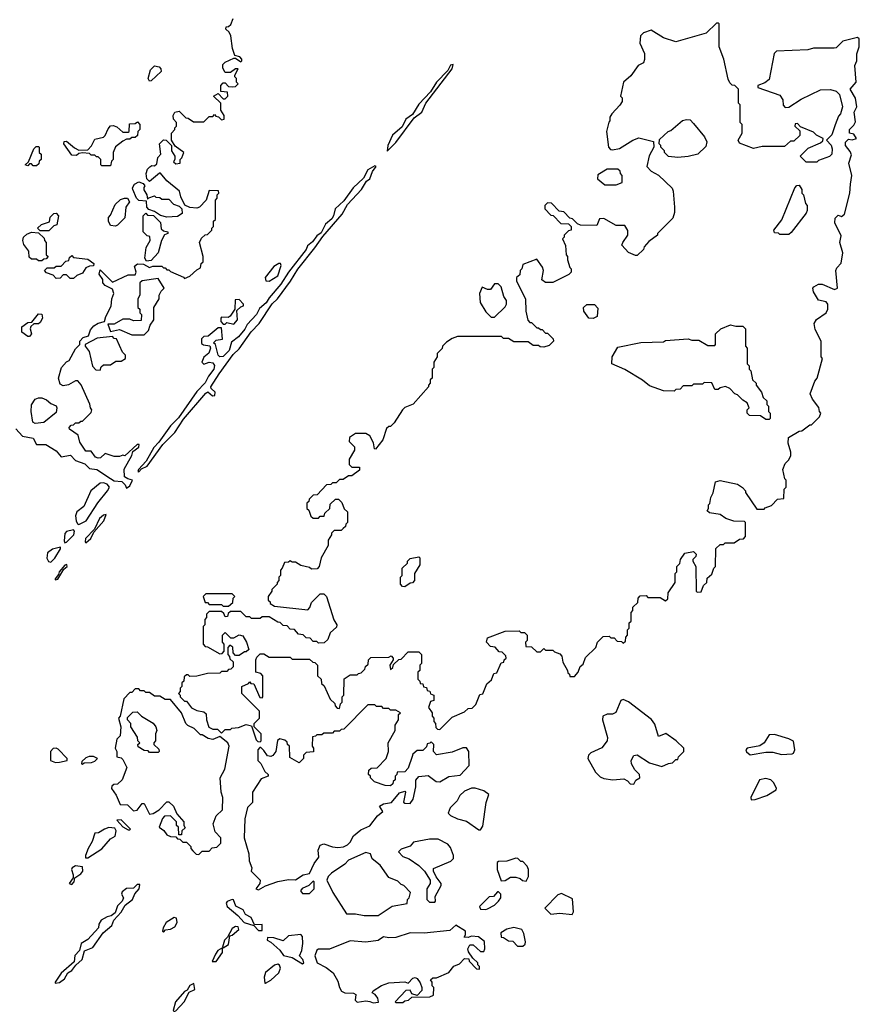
# Model space of a CAD drawing. Extents: x 2701205 to 2963787, y 496209 to 720276.
# Tile 84 of 154: x 2795059 to 2799826, y 658610 to 664199. Entities that reach past the tile are written whole.
import ezdxf

# ---------------------------------------------------------------- set-up
doc = ezdxf.new("R2010")
doc.units = 0

msp = doc.modelspace()

# ---------------------------------------------------------------- linework, layer by layer
at = {"layer": '0CON05XD'}
for points in [[(2796165, 663660), (2796171.7, 663651.7), (2796188.3, 663648.3), (2796205, 663630), (2796220, 663635), (2796220, 663655), (2796200, 663685), (2796200, 663725), (2796160, 663765), (2796185, 663780), (2796215, 663750), (2796225, 663750), (2796240, 663765), (2796238.3, 663788.3), (2796201.7, 663791.7), (2796200, 663825), (2796215, 663840), (2796225, 663840), (2796245, 663820), (2796265, 663817.5), (2796285, 663820), (2796300, 663835), (2796290, 663845), (2796290, 663865), (2796280, 663875), (2796280, 663885), (2796300, 663920), (2796285, 663920), (2796255, 663900), (2796225, 663900), (2796213, 663923), (2796212.5, 663945), (2796225, 663957.5), (2796275, 663980), (2796285, 663980), (2796315, 663960), (2796320, 663965), (2796320, 663975), (2796308.3, 663988.3), (2796280, 663995), (2796266.7, 664035), (2796257, 664107), (2796248.3, 664128.3), (2796230, 664145), (2796231.7, 664158.3), (2796245, 664160), (2796258.3, 664171.7), (2796270, 664205)], [(2796425, 660100), (2796430, 660105), (2796430, 660145), (2796390, 660185), (2796390, 660205), (2796420, 660235), (2796420, 660275), (2796320, 660375), (2796320, 660415), (2796358.3, 660431.7), (2796365, 660440), (2796371.7, 660431.7), (2796388.3, 660428.3), (2796421.7, 660351.7), (2796435, 660350), (2796440, 660355), (2796440, 660475), (2796428.3, 660488.3), (2796400, 660495), (2796400, 660565), (2796405, 660580), (2796425, 660600), (2796445, 660600), (2796475, 660580), (2796595, 660580), (2796605, 660570), (2796705, 660570), (2796723, 660553), (2796735, 660550), (2796750, 660535), (2796750, 660475), (2796770, 660455), (2796771.7, 660431.7), (2796788.3, 660418.3), (2796821.7, 660341.7), (2796848.3, 660318.3), (2796850, 660305), (2796861.7, 660291.7), (2796875, 660290), (2796880, 660315), (2796890, 660325), (2796890, 660355), (2796900, 660365), (2796901.7, 660458.3), (2796935, 660480), (2796975, 660480), (2796981.7, 660488.3), (2796998.3, 660491.7), (2797018.3, 660511.7), (2797021.7, 660528.3), (2797038.3, 660541.7), (2797040, 660565), (2797051.7, 660578.3), (2797155, 660580), (2797168.3, 660588.3), (2797180, 660575), (2797180, 660565), (2797160, 660535), (2797165, 660510), (2797178.3, 660521.7), (2797181.7, 660538.3), (2797211.7, 660568.3), (2797225, 660570), (2797265, 660610), (2797325, 660610), (2797340, 660595), (2797340, 660545), (2797330, 660535), (2797330, 660505), (2797320, 660495), (2797320, 660455), (2797330, 660445), (2797331.7, 660431.7), (2797348.3, 660428.3), (2797351.7, 660411.7), (2797368.3, 660408.3), (2797371.7, 660391.7), (2797388.3, 660388.3), (2797391.7, 660371.7), (2797410, 660365), (2797410, 660335), (2797391.7, 660328.3), (2797380, 660295), (2797400, 660265), (2797400, 660245), (2797410, 660235), (2797410, 660215), (2797420, 660205), (2797421.7, 660181.7), (2797431.7, 660171.7), (2797445, 660170), (2797515, 660240), (2797585, 660270), (2797605, 660290), (2797628.3, 660291.7), (2797648.3, 660311.7), (2797671.7, 660368.3), (2797688.3, 660371.7), (2797711.7, 660428.3), (2797738.3, 660451.7), (2797751.7, 660488.3), (2797768.3, 660491.7), (2797791.7, 660548.3), (2797808.3, 660551.7), (2797810, 660565), (2797820, 660575), (2797818.3, 660588.3), (2797798.3, 660608.3), (2797781.7, 660611.7), (2797758.3, 660638.3), (2797731.7, 660641.7), (2797710, 660665), (2797715, 660690), (2797815, 660727.5), (2797895, 660730), (2797905, 660720), (2797925, 660720), (2797940, 660705), (2797940, 660675), (2797930, 660665), (2797931.7, 660641.7), (2797965, 660640), (2797995, 660610), (2798015, 660610), (2798035, 660630), (2798045, 660620), (2798085, 660620), (2798095, 660610), (2798125, 660600), (2798137, 660587), (2798143, 660553), (2798170, 660505), (2798171.7, 660491.7), (2798180, 660485), (2798181.7, 660471.7), (2798208.3, 660471.7), (2798230, 660495), (2798241.7, 660528.3), (2798258.3, 660541.7), (2798271.7, 660578.3), (2798330, 660635), (2798340, 660665), (2798371.7, 660698.3), (2798405, 660700), (2798415, 660690), (2798435, 660690), (2798451.7, 660671.7), (2798475, 660670), (2798485, 660660), (2798498.3, 660671.7), (2798500, 660695), (2798510, 660705), (2798510, 660735), (2798520, 660745), (2798520, 660775), (2798530, 660785), (2798530, 660835), (2798540, 660845), (2798540, 660865), (2798568.3, 660891.7), (2798570, 660915), (2798581.7, 660928.3), (2798615, 660930), (2798625, 660920), (2798695, 660920), (2798725, 660900), (2798738.3, 660911.7), (2798740, 660945), (2798780, 661005), (2798780, 661055), (2798790, 661065), (2798790, 661095), (2798807, 661113), (2798810, 661135), (2798835, 661170), (2798885, 661180), (2798900, 661165), (2798898.3, 661151.7), (2798880, 661135), (2798880, 661125), (2798897.5, 661095), (2798900, 660955), (2798905, 660950), (2798928.3, 660951.7), (2798941.7, 660988.3), (2798960, 661005), (2798961.7, 661028.3), (2798988.3, 661051.7), (2799000, 661085), (2799010, 661095), (2799011.7, 661198.3), (2799035, 661220), (2799055, 661220), (2799065, 661230), (2799115, 661230), (2799145, 661250), (2799168.3, 661251.7), (2799180, 661265), (2799180, 661345), (2799175, 661350), (2799113, 661353), (2799068.3, 661368.3), (2799035, 661390), (2798975, 661400), (2798961.7, 661411.7), (2798970, 661425), (2798970, 661445), (2798977, 661453), (2798983, 661487), (2798997, 661513), (2799010, 661575), (2799035, 661582.5), (2799135, 661562.5), (2799163, 661543), (2799180, 661525), (2799180, 661515), (2799245, 661420), (2799285, 661420), (2799291.7, 661428.3), (2799328.3, 661441.7), (2799361.7, 661478.3), (2799398.3, 661481.7), (2799400, 661535), (2799410, 661545), (2799410, 661585), (2799403, 661593), (2799392.5, 661645), (2799405, 661680), (2799425, 661700), (2799437.5, 661725), (2799437.5, 661745), (2799422.5, 661795), (2799423, 661827), (2799485, 661862.5), (2799500, 661865), (2799545, 661900), (2799555, 661900), (2799600, 661945), (2799607.5, 661965), (2799600, 661975), (2799597, 661997), (2799560, 662045), (2799547.5, 662075), (2799573, 662147), (2799587.5, 662165), (2799617.5, 662275), (2799610, 662285), (2799610, 662375), (2799575, 662440), (2799570, 662475), (2799583.6, 662496.4), (2799637.5, 662535), (2799647.5, 662555), (2799646.7, 662585), (2799637, 662597), (2799595, 662607.5), (2799566.7, 662655), (2799562.5, 662675), (2799567, 662683), (2799595, 662697.5), (2799615, 662697.5), (2799685, 662667.5), (2799702.5, 662675), (2799693.3, 662775), (2799699.3, 662790.7), (2799723.9, 662816.1), (2799732.9, 662875), (2799716.2, 662935), (2799723, 662973), (2799687.5, 663045), (2799688.3, 663071.7), (2799705, 663090), (2799725, 663082.5), (2799742.5, 663095), (2799772.2, 663215), (2799776.7, 663265), (2799783.8, 663315), (2799766.2, 663385), (2799781.7, 663431.7), (2799775, 663450), (2799747.5, 663485), (2799747, 663503), (2799765, 663520), (2799785, 663517.5), (2799810, 663525), (2799795, 663550), (2799770, 663555), (2799770, 663575), (2799795, 663600), (2799805, 663620), (2799796.1, 663673.9), (2799811.4, 663705), (2799803.9, 663753.9), (2799773.8, 663805), (2799808.6, 663845), (2799801.2, 663938.8), (2799812.5, 663965), (2799812.5, 664005), (2799826, 664045), (2799825, 664090), (2799815, 664097.5), (2799733, 664077), (2799695, 664040), (2799683, 664037), (2799565, 664037.5), (2799533, 664027), (2799355, 664020), (2799343, 664007), (2799315, 663860), (2799288.8, 663841.2), (2799250, 663825), (2799250, 663815), (2799375, 663770), (2799392.5, 663745), (2799393.6, 663713.6), (2799405, 663700), (2799425, 663702.5), (2799495, 663747.5), (2799605, 663800), (2799662.3, 663802.3), (2799694.2, 663794.2), (2799713.3, 663775), (2799730, 663705), (2799720, 663665), (2799708.3, 663651.7), (2799688.3, 663601.7), (2799670, 663545), (2799640, 663515), (2799667, 663487), (2799672.5, 663465), (2799670, 663435), (2799657, 663423), (2799595, 663400), (2799585, 663390), (2799525, 663390), (2799490, 663425), (2799535, 663470), (2799605, 663500), (2799618.3, 663511.7), (2799620, 663525), (2799583, 663543), (2799565, 663560), (2799491.7, 663591.7), (2799475, 663610), (2799461.7, 663608.3), (2799460, 663595), (2799488.3, 663568.3), (2799488.3, 663541.7), (2799455, 663510), (2799435, 663510), (2799401.7, 663478.3), (2799275, 663480), (2799225, 663467.5), (2799145, 663497.5), (2799137.5, 663515), (2799160, 663555), (2799160, 663605), (2799150, 663615), (2799150, 663715), (2799140, 663725), (2799140, 663805), (2799120, 663825), (2799105, 663827.5), (2799090.7, 663840.7), (2799080.7, 663860.7), (2799057.5, 663975), (2799030, 664045), (2799030, 664175), (2799025, 664180), (2799015, 664180), (2798957, 664123), (2798785, 664072.5), (2798715, 664096.7), (2798645, 664140), (2798600, 664125), (2798583, 664107), (2798580, 664065), (2798607, 664007), (2798607, 663973), (2798600, 663955), (2798570.7, 663939.3), (2798529.3, 663880.7), (2798487.5, 663845), (2798470, 663765), (2798480, 663755), (2798480, 663735), (2798467, 663713), (2798420, 663665), (2798410, 663645), (2798410, 663625), (2798403, 663617), (2798390, 663565), (2798402.5, 663475), (2798413, 663463), (2798425, 663460), (2798465, 663467.5), (2798540, 663515), (2798575, 663527.5), (2798658.3, 663508.3), (2798660, 663475), (2798633, 663427), (2798620, 663365), (2798645, 663340), (2798686.4, 663316.4), (2798763.6, 663243.6), (2798770, 663225), (2798776.7, 663135), (2798776.7, 663105), (2798767, 663073), (2798680, 662985), (2798680, 662975), (2798630.7, 662939.3), (2798605, 662910), (2798600, 662895), (2798565, 662860), (2798555, 662860), (2798515, 662877.5), (2798478.3, 662918.3), (2798482.5, 662935), (2798512.5, 662975), (2798511.7, 663001.7), (2798495, 663030), (2798445, 663030), (2798375, 663070), (2798351.7, 663068.3), (2798335, 663030), (2798243, 663033), (2798225, 663040), (2798198.3, 663068.3), (2798181.7, 663071.7), (2798148.3, 663108.3), (2798121.7, 663111.7), (2798078.3, 663158.3), (2798055, 663160), (2798040, 663145), (2798040, 663125), (2798075, 663090), (2798088.3, 663088.3), (2798131.7, 663041.7), (2798175, 663040), (2798190, 663025), (2798190, 663005), (2798175, 663000), (2798150, 662975), (2798150, 662965), (2798140, 662955), (2798157, 662917), (2798162.5, 662865), (2798170, 662855), (2798170, 662835), (2798183, 662793), (2798190, 662785), (2798190, 662765), (2798177, 662753), (2798085, 662707.5), (2798045, 662707.5), (2798023, 662723), (2798033.3, 662775), (2798026.7, 662795), (2797995, 662840), (2797915, 662810), (2797910, 662785)], [(2797145, 663452.5), (2797195, 663502.5), (2797298.5, 663641.5), (2797341.2, 663675), (2797364.2, 663725.8), (2797515, 663920), (2797520, 663945), (2797505, 663940), (2797489.2, 663910.8), (2797425, 663843.8), (2797390.5, 663789.5), (2797325, 663718.8), (2797289.5, 663660.5), (2797251.2, 663635), (2797230, 663590), (2797175, 663543.3), (2797148.8, 663485), (2797145, 663452.5)], [(2795795, 663850), (2795787.5, 663865), (2795801.2, 663915), (2795825, 663936.7), (2795850.7, 663930.7), (2795860.7, 663920.7), (2795862.5, 663905), (2795805, 663852.5), (2795795, 663850)], [(2795036.2, 661876.2), (2795075.6, 661835.6), (2795135, 661822.9), (2795155, 661788), (2795207.5, 661787.5), (2795265, 661751.1), (2795295, 661718.6), (2795347.2, 661727.2), (2795375, 661697.5), (2795427.8, 661677.8), (2795455, 661651.9), (2795496.7, 661646.7), (2795575, 661593.8), (2795595, 661581.9), (2795638.6, 661578.6), (2795658.3, 661558.3), (2795665, 661540), (2795685, 661553.3), (2795700, 661585), (2795672.3, 661592.3), (2795653.3, 661605), (2795652.5, 661647.5), (2795696.2, 661725), (2795701.7, 661748.3), (2795735, 661772.5), (2795737, 661787), (2795725, 661787.5), (2795655, 661722.5), (2795645, 661727.5), (2795625, 661720), (2795595, 661720), (2795545, 661737.5), (2795518.3, 661711.7), (2795505, 661710), (2795490, 661715), (2795465, 661750), (2795435, 661750), (2795400.5, 661800.5), (2795391.2, 661841.2), (2795342.5, 661875), (2795340, 661885), (2795351.7, 661898.3), (2795365, 661900), (2795375, 661910), (2795395, 661910), (2795405, 661920), (2795415, 661920), (2795465, 661970), (2795467.5, 661985), (2795460, 661995), (2795457, 662017), (2795407, 662127), (2795388.3, 662148.3), (2795375, 662150), (2795335, 662126.7), (2795305, 662120), (2795289.3, 662129.3), (2795280, 662165), (2795296.7, 662225), (2795325, 662257.5), (2795340, 662265), (2795375, 662330), (2795400, 662355), (2795400, 662375), (2795420, 662395), (2795450, 662405), (2795461.7, 662438.3), (2795479.5, 662460.5), (2795505, 662476.7), (2795540, 662485), (2795547.5, 662515), (2795578, 662572), (2795581.2, 662615), (2795592.5, 662645), (2795585, 662670), (2795545, 662690), (2795530, 662705), (2795530, 662725), (2795510, 662755), (2795515, 662780), (2795585, 662710), (2795675, 662750), (2795715, 662750), (2795720, 662765), (2795710.7, 662799.3), (2795727, 662813), (2795761.7, 662811.7), (2795795, 662792.5), (2795815, 662800), (2795865, 662800), (2795875, 662790), (2795885, 662790), (2795895, 662780), (2795905, 662780), (2795915, 662770), (2795988.3, 662738.3), (2795995, 662730), (2796025, 662742.5), (2796065, 662780), (2796085, 662790), (2796090, 662815), (2796100, 662825), (2796100, 662855), (2796080, 662935), (2796091.7, 662958.3), (2796111.7, 662978.3), (2796125, 662980), (2796150, 663005), (2796150, 663015), (2796160, 663025), (2796160, 663055), (2796170, 663065), (2796170, 663175), (2796180, 663185), (2796180, 663205), (2796190, 663215), (2796188.3, 663228.3), (2796135, 663230), (2796117.5, 663175), (2796080, 663135), (2796065, 663130), (2796025, 663132.5), (2795996.7, 663146.7), (2795973, 663193), (2795966.4, 663226.4), (2795893.6, 663283.6), (2795858.3, 663328.3), (2795851.7, 663328.3), (2795795, 663280), (2795780, 663295), (2795777.5, 663325), (2795785, 663350), (2795797, 663363), (2795808.3, 663371.7), (2795825, 663370), (2795838.3, 663381.7), (2795843, 663417), (2795860, 663435), (2795853.3, 663495), (2795875, 663517.5), (2795890, 663515), (2795920, 663485), (2795920, 663455), (2795940, 663425), (2795940, 663405), (2795931.7, 663391.7), (2795945, 663380), (2795970, 663385), (2795970, 663405), (2795980, 663415), (2795990, 663445), (2795941.7, 663481.7), (2795920, 663515), (2795920, 663555), (2795940, 663575), (2795940, 663585), (2795950, 663595), (2795950, 663615), (2795932.5, 663635), (2795930, 663655), (2795940, 663675), (2795965, 663680), (2796001.7, 663641.7), (2796015, 663640), (2796045, 663620), (2796105, 663620), (2796135, 663650), (2796155, 663650), (2796165, 663660)], [(2795575, 663370), (2795525, 663370), (2795520, 663375), (2795520, 663405), (2795505, 663420), (2795495, 663420), (2795485, 663430), (2795465, 663430), (2795455, 663440), (2795415, 663442.5), (2795395, 663440), (2795381.7, 663428.3), (2795355, 663430), (2795310, 663495), (2795311.7, 663508.3), (2795325, 663510), (2795370.7, 663470.7), (2795395, 663457.5), (2795445, 663460), (2795467, 663483), (2795485, 663520), (2795535, 663532.5), (2795545, 663542.5), (2795560.3, 663579.7), (2795575, 663596.7), (2795589.3, 663599.3), (2795610.7, 663590.7), (2795645, 663560), (2795675, 663560), (2795680, 663565), (2795681.7, 663608.3), (2795715, 663610), (2795728.3, 663618.3), (2795740, 663605), (2795740, 663575), (2795730, 663565), (2795728.3, 663541.7), (2795715, 663530), (2795695, 663530), (2795685, 663520), (2795665, 663520), (2795645, 663510), (2795603.6, 663476.4), (2795590, 663445), (2795590, 663405), (2795580, 663395), (2795575, 663370)], [(2798795, 663417.5), (2798743, 663423), (2798720, 663445), (2798720, 663455), (2798700, 663475), (2798700, 663485), (2798690, 663495), (2798691.7, 663518.3), (2798740, 663565), (2798755, 663570), (2798823, 663627), (2798845, 663632.5), (2798865, 663630), (2798885, 663610), (2798947.5, 663535), (2798960, 663505), (2798955, 663480), (2798910, 663435), (2798855, 663422.5), (2798795, 663417.5)], [(2795155, 663370), (2795135, 663370), (2795125, 663380), (2795115, 663380), (2795105, 663370), (2795090, 663375), (2795108.3, 663391.7), (2795140, 663465), (2795151.7, 663478.3), (2795165, 663480), (2795170, 663475), (2795170, 663445), (2795180, 663435), (2795180, 663405), (2795170, 663395), (2795168.3, 663381.7), (2795155, 663370)], [(2795735, 661632.5), (2795750, 661650), (2795782.5, 661665), (2795871.5, 661788.5), (2795940, 661855), (2795988.3, 661931.7), (2796115, 662080), (2796126.7, 662086.7), (2796153.1, 662063.1), (2796166, 662065), (2796169.2, 662085), (2796146.2, 662105), (2796144, 662115), (2796190.5, 662189.5), (2796271.3, 662298.7), (2796305, 662331.4), (2796373.4, 662426.6), (2796418.1, 662475), (2796493.1, 662586.9), (2796522.5, 662615), (2796597.1, 662715), (2796637.2, 662782.8), (2796735.4, 662904.6), (2796780.8, 662969.2), (2796889.2, 663095), (2796920.8, 663149.2), (2796999.4, 663235), (2797028.5, 663281.5), (2797046.2, 663295), (2797062.7, 663337.3), (2797082.5, 663365), (2797075, 663370), (2797035, 663346), (2797010.7, 663299.3), (2796952.5, 663245), (2796898.8, 663171.2), (2796849.2, 663125), (2796840.6, 663085), (2796830.9, 663069.1), (2796795, 663038.1), (2796770, 662990), (2796745, 662971.4), (2796721.7, 662938.3), (2796693.8, 662916.2), (2796685.6, 662894.4), (2796584.4, 662765), (2796541.4, 662698.6), (2796475, 662620.8), (2796457.8, 662592.2), (2796420.9, 662559.1), (2796402.7, 662525), (2796350.9, 662469.1), (2796337.9, 662442.1), (2796301.5, 662398.5), (2796260.5, 662369.5), (2796248.8, 662321.2), (2796215, 662287.1), (2796195.8, 662285.8), (2796185.7, 662295.7), (2796170, 662355), (2796160, 662365), (2796175, 662380), (2796210, 662385), (2796205, 662450), (2796185, 662450), (2796128.3, 662401.7), (2796105, 662400), (2796091.7, 662388.3), (2796091.7, 662361.7), (2796103, 662353), (2796138.3, 662348.3), (2796142.5, 662335), (2796133.6, 662306.4), (2796105, 662282.5), (2796093.3, 662255), (2796105, 662244.2), (2796134.1, 662255.9), (2796155, 662252), (2796165.7, 662235.7), (2796161.4, 662215), (2796130, 662175), (2796111.5, 662138.5), (2796065, 662089.2), (2795960.7, 661939.3), (2795915, 661893.8), (2795849.3, 661800.7), (2795819.7, 661770.3), (2795776.1, 661693.9), (2795732.5, 661645), (2795730, 661635), (2795735, 661632.5)], [(2798381.7, 663261.7), (2798445, 663262.5), (2798480, 663275), (2798480, 663315), (2798470, 663325), (2798468.3, 663338.3), (2798455, 663350), (2798395, 663350), (2798341.7, 663318.3), (2798340, 663295), (2798381.7, 663261.7)], [(2795895, 663077.5), (2795858.3, 663088.3), (2795825, 663110), (2795791.7, 663121.7), (2795780, 663135), (2795778.3, 663168.3), (2795735, 663172.5), (2795722.5, 663185), (2795701.2, 663235), (2795700, 663245), (2795710, 663265), (2795735, 663278.8), (2795760, 663270), (2795770, 663255), (2795763, 663247), (2795763, 663233), (2795780, 663205), (2795785, 663180), (2795791.7, 663188.3), (2795825, 663200), (2795831.7, 663191.7), (2795855, 663190), (2795865, 663180), (2795905, 663180), (2795931.7, 663151.7), (2795965, 663140), (2795980, 663125), (2795981.7, 663098.3), (2795955, 663082.5), (2795895, 663077.5)], [(2799425, 662980), (2799375, 662980), (2799367, 662987), (2799345, 662990), (2799340, 663005), (2799386.7, 663063.3), (2799460, 663245), (2799471.7, 663258.3), (2799485, 663260), (2799500, 663235), (2799500, 663215), (2799510, 663205), (2799520, 663155), (2799530, 663145), (2799530, 663115), (2799525, 663100), (2799439.3, 662990.7), (2799425, 662980)], [(2795603, 663027), (2795575, 663030), (2795562.5, 663055), (2795563, 663077), (2795575, 663090), (2795600.5, 663149.5), (2795631.7, 663178.3), (2795653.6, 663186.4), (2795670, 663185), (2795682.5, 663165), (2795661.2, 663135), (2795656.4, 663073.6), (2795615, 663032.5), (2795603, 663027)], [(2795225, 663000), (2795175, 663000), (2795160, 663015), (2795183, 663037), (2795228.3, 663051.7), (2795231.7, 663078.3), (2795251.7, 663098.3), (2795265, 663100), (2795280, 663085), (2795270, 663035), (2795251.7, 663028.3), (2795225, 663000)], [(2795778.3, 662828.3), (2795770, 662845), (2795776.2, 662905), (2795800, 662945), (2795798.3, 662968.3), (2795781.7, 662971.7), (2795760, 662995), (2795760, 663085), (2795775, 663100), (2795785, 663090), (2795818.3, 663088.3), (2795858.3, 663048.3), (2795861.7, 663011.7), (2795875, 663000), (2795900, 662995), (2795900, 662985), (2795881.7, 662978.3), (2795863.8, 662946.2), (2795844.2, 662875.8), (2795805, 662832.5), (2795778.3, 662828.3)], [(2795185, 662830), (2795165, 662830), (2795155, 662840), (2795125, 662840), (2795111.7, 662851.7), (2795110, 662885), (2795083, 662923), (2795077.5, 662945), (2795080, 662965), (2795099.3, 662980.7), (2795125, 662992.5), (2795165, 662990), (2795198.3, 662958.3), (2795200, 662945), (2795210, 662935), (2795210, 662865), (2795220, 662855), (2795208.3, 662841.7), (2795195, 662840), (2795185, 662830)], [(2795365, 662730), (2795345, 662730), (2795325, 662750), (2795305, 662750), (2795288.3, 662731.7), (2795265, 662730), (2795248.3, 662748.3), (2795211.7, 662761.7), (2795200, 662775), (2795215, 662790), (2795255, 662790), (2795265, 662800), (2795295, 662800), (2795321.7, 662828.3), (2795338.3, 662831.7), (2795341.7, 662848.3), (2795355, 662860), (2795365, 662850), (2795445, 662840), (2795480, 662815), (2795478.3, 662801.7), (2795455, 662800), (2795435, 662790), (2795415, 662760), (2795383, 662747), (2795365, 662730)], [(2797910, 662785), (2797900, 662775), (2797898.3, 662751.7), (2797880, 662735), (2797880, 662715), (2797930, 662615), (2797933.3, 662545), (2797943, 662493), (2797955, 662480), (2797965, 662480), (2797995, 662450), (2798005, 662450), (2798015, 662440), (2798025, 662440), (2798045, 662420), (2798055, 662420), (2798088.3, 662388.3), (2798090, 662375), (2798065, 662350), (2798035, 662340), (2798013, 662343), (2798005, 662350), (2797975, 662350), (2797945, 662370), (2797865, 662370), (2797835, 662390), (2797805, 662390), (2797795, 662400), (2797545, 662400), (2797515, 662390), (2797481.7, 662368.3), (2797460, 662345), (2797458.3, 662331.7), (2797430, 662305), (2797430, 662285), (2797410, 662255), (2797410, 662225), (2797400, 662215), (2797400, 662165), (2797390, 662155), (2797390, 662135), (2797380, 662125), (2797380, 662115), (2797293, 662017), (2797245, 661997.5), (2797232.5, 661985), (2797185, 661910), (2797165, 661890), (2797155, 661890), (2797141.7, 661878.3), (2797120, 661815), (2797078.3, 661761.7), (2797073, 661763), (2797067, 661797), (2797047, 661837), (2797025, 661850), (2796965, 661850), (2796931.7, 661828.3), (2796930, 661805), (2796960, 661775), (2796960, 661755), (2796930, 661705), (2796930, 661675), (2796945, 661660), (2796988.3, 661658.3), (2796988.3, 661641.7), (2796945, 661610), (2796925, 661610), (2796895, 661590), (2796875, 661590), (2796855, 661570), (2796835, 661570), (2796825, 661560), (2796801.7, 661558.3), (2796748.3, 661501.7), (2796725, 661500), (2796701.7, 661478.3), (2796700, 661465), (2796690, 661455), (2796690, 661425), (2796700, 661415), (2796711.7, 661381.7), (2796725, 661370), (2796755, 661370), (2796765, 661380), (2796788.3, 661381.7), (2796791.7, 661398.3), (2796820, 661425), (2796821.7, 661448.3), (2796851.7, 661478.3), (2796868.3, 661478.3), (2796888.3, 661458.3), (2796901.7, 661421.7), (2796920, 661405), (2796920, 661345), (2796910, 661335), (2796908.3, 661321.7), (2796895, 661310), (2796885, 661300), (2796845, 661300), (2796830, 661285), (2796830, 661275), (2796810, 661245), (2796810, 661215), (2796770, 661145), (2796760, 661095), (2796748.3, 661081.7), (2796715, 661080), (2796705, 661090), (2796655, 661100), (2796625, 661120), (2796605, 661120), (2796595, 661127.5), (2796585, 661120), (2796561.7, 661118.3), (2796550, 661085), (2796540, 661075), (2796540, 661045), (2796530, 661035), (2796530, 661015), (2796520, 661005), (2796520, 660995), (2796490, 660965), (2796490, 660955), (2796470, 660925), (2796470, 660905), (2796480, 660895), (2796480, 660885), (2796505, 660870), (2796695, 660850), (2796707, 660863), (2796715, 660890), (2796765, 660940), (2796785, 660940), (2796800, 660925), (2796843, 660793), (2796860, 660765), (2796858.3, 660751.7), (2796821.7, 660718.3), (2796808.3, 660681.7), (2796788.3, 660661.7), (2796755, 660660), (2796745, 660670), (2796725, 660670), (2796708.3, 660688.3), (2796685, 660690), (2796668.3, 660708.3), (2796641.7, 660711.7), (2796618.3, 660738.3), (2796595, 660740), (2796578.3, 660758.3), (2796555, 660760), (2796538.3, 660778.3), (2796525, 660780), (2796475, 660810), (2796435, 660810), (2796425, 660800), (2796375, 660800), (2796365, 660810), (2796345, 660810), (2796315, 660840), (2796255, 660840), (2796241.7, 660828.3), (2796238.3, 660811.7), (2796225, 660810), (2796218.3, 660828.3), (2796205, 660840), (2796135, 660840), (2796120, 660825), (2796120, 660805), (2796110, 660795), (2796110, 660765), (2796100, 660755), (2796100, 660655), (2796111.7, 660641.7), (2796125, 660640), (2796195, 660600), (2796208.3, 660601.7), (2796220, 660615), (2796220, 660655), (2796210, 660665), (2796210, 660705), (2796225, 660720), (2796255, 660690), (2796275, 660690), (2796305, 660707.5), (2796325, 660702.5), (2796347.5, 660665), (2796360, 660625), (2796345, 660610), (2796335, 660610), (2796305, 660590), (2796285, 660590), (2796270, 660605), (2796268.3, 660638.3), (2796251.7, 660648.3), (2796240, 660635), (2796240, 660595), (2796250, 660585), (2796251.7, 660571.7), (2796270, 660555), (2796270, 660525), (2796258.3, 660511.7), (2796245, 660510), (2796235, 660500), (2796205, 660500), (2796195, 660490), (2796125, 660487.5), (2796065, 660472.5), (2796025, 660470), (2796015, 660480), (2796005, 660480), (2795991.7, 660468.3), (2795990, 660445), (2795980, 660435), (2795980, 660415), (2795970, 660405), (2795970, 660385), (2795960, 660375), (2795970, 660365), (2795970, 660355), (2795995, 660330), (2796005, 660330), (2796035, 660292.5), (2796065, 660277.5), (2796105, 660270), (2796118.3, 660258.3), (2796120, 660225), (2796133.6, 660183.6), (2796155, 660172.5), (2796181.7, 660171.7), (2796205, 660150), (2796225, 660170), (2796255, 660170), (2796263, 660177), (2796301.7, 660181.7), (2796345, 660197.5), (2796375, 660190), (2796401.7, 660111.7), (2796411.7, 660101.7), (2796425, 660100)], [(2796475, 662714.2), (2796525.4, 662744.6), (2796543, 662803), (2796540, 662815), (2796530, 662815), (2796502.3, 662797.7), (2796452.5, 662735), (2796457, 662717), (2796475, 662714.2)], [(2795765, 662410), (2795790, 662435), (2795800, 662465), (2795820, 662495), (2795820, 662565), (2795850, 662615), (2795850, 662635), (2795861.7, 662658.3), (2795880, 662675), (2795845, 662730), (2795755, 662717.5), (2795740, 662705), (2795740, 662635), (2795730, 662615), (2795730, 662565), (2795740, 662555), (2795740, 662535), (2795750, 662525), (2795748.3, 662491.7), (2795705, 662490), (2795685, 662500), (2795645, 662500), (2795595, 662470), (2795560, 662470), (2795575, 662430), (2795625, 662440), (2795695, 662410), (2795765, 662410)], [(2797755, 662510), (2797815, 662570), (2797822.5, 662585), (2797822.5, 662605), (2797808.3, 662628.3), (2797791.7, 662681.7), (2797775, 662700), (2797755, 662700), (2797731.7, 662668.3), (2797715, 662667.5), (2797685, 662680), (2797670, 662645), (2797673, 662593), (2797705, 662540), (2797735, 662510), (2797755, 662510)], [(2796275, 662470), (2796296, 662495), (2796291.7, 662548.3), (2796315, 662570), (2796330, 662575), (2796330, 662585), (2796305, 662610), (2796281.7, 662608.3), (2796280, 662555), (2796253, 662517), (2796241.7, 662508.3), (2796205, 662510), (2796200, 662505), (2796200, 662485), (2796215, 662470), (2796225, 662470), (2796235, 662480), (2796275, 662470)], [(2798315, 662502.5), (2798290, 662505), (2798262.5, 662545), (2798260, 662565), (2798278.3, 662581.7), (2798321.7, 662581.7), (2798341.7, 662561.7), (2798337.5, 662515), (2798315, 662502.5)], [(2795115, 662400), (2795105, 662400), (2795070, 662425), (2795070, 662455), (2795105, 662480), (2795128.3, 662481.7), (2795165, 662530), (2795185, 662527.5), (2795187.5, 662505), (2795175, 662480), (2795165, 662472.5), (2795138.3, 662471.7), (2795121.7, 662458.3), (2795117.5, 662445), (2795126.7, 662415), (2795115, 662400)], [(2799315, 661930), (2799295, 661930), (2799265, 661950), (2799201.7, 661951.7), (2799190, 661965), (2799190, 661985), (2799200, 661995), (2799190, 662025), (2799165, 662040), (2799135, 662070), (2799120, 662075), (2799090, 662105), (2799067, 662117), (2799035, 662110), (2799025, 662100), (2799005, 662100), (2798988.3, 662138.3), (2798945, 662140), (2798935, 662130), (2798885, 662130), (2798875, 662120), (2798825, 662120), (2798808.3, 662101.7), (2798785, 662100), (2798775, 662090), (2798715, 662092.5), (2798635, 662120), (2798595, 662152.5), (2798495, 662212.5), (2798420, 662245), (2798422.5, 662285), (2798455, 662340), (2798585, 662367.5), (2798715, 662370), (2798725, 662377.5), (2798855, 662387.5), (2798875, 662380), (2798915, 662380), (2798965, 662350), (2799005, 662350), (2799010, 662355), (2799010, 662415), (2799040, 662445), (2799095, 662467.5), (2799125, 662460), (2799165, 662460), (2799180, 662445), (2799180, 662345), (2799190, 662335), (2799190, 662245), (2799200, 662235), (2799200, 662215), (2799210, 662205), (2799220, 662155), (2799240, 662135), (2799240, 662125), (2799270, 662085), (2799280, 662055), (2799300, 662035), (2799300, 662015), (2799310, 662005), (2799310, 661975), (2799320, 661965), (2799320, 661935), (2799315, 661930)], [(2795515, 662210), (2795521.7, 662228.3), (2795535, 662240), (2795575, 662240), (2795605, 662260), (2795635, 662260), (2795660, 662275), (2795660, 662295), (2795641.7, 662311.7), (2795608.3, 662388.3), (2795595, 662390), (2795585, 662400), (2795498.3, 662391.7), (2795430, 662355), (2795430, 662345), (2795452.5, 662315), (2795471.7, 662231.7), (2795491.7, 662211.7), (2795515, 662210)], [(2795146.4, 661906.4), (2795133.3, 661915), (2795123.8, 661975), (2795126.7, 662013.3), (2795147.5, 662045), (2795165, 662053.3), (2795185, 662053.3), (2795210.7, 662040.7), (2795235, 662020), (2795266.7, 662006.7), (2795270, 661995), (2795265, 661970), (2795195, 661912.5), (2795146.4, 661906.4)], [(2795395, 661333.3), (2795435.8, 661355), (2795502.7, 661457.3), (2795558, 661525), (2795568, 661545), (2795555, 661563.3), (2795535, 661570), (2795515, 661567.5), (2795462.5, 661525), (2795423.6, 661436.4), (2795383.3, 661405), (2795376.4, 661383.6), (2795378.8, 661355), (2795386.7, 661336.7), (2795395, 661333.3)], [(2795435, 661230), (2795462.5, 661255), (2795480, 661290), (2795536.2, 661355), (2795550, 661390), (2795535, 661386.7), (2795511.7, 661368.3), (2795483.6, 661306.4), (2795433.3, 661255), (2795430, 661235), (2795435, 661230)], [(2795315, 661230), (2795325, 661233.3), (2795366, 661275), (2795370, 661295), (2795365, 661302.5), (2795325, 661293.3), (2795315, 661282.5), (2795310.7, 661240.7), (2795315, 661230)], [(2795235, 661120), (2795257.6, 661142.4), (2795290, 661195), (2795290, 661205), (2795245, 661193.3), (2795216.4, 661173.6), (2795212.7, 661142.7), (2795222.9, 661122.9), (2795235, 661120)], [(2797245, 660980), (2797231.7, 660981.7), (2797220, 660995), (2797220, 661035), (2797230, 661045), (2797230, 661085), (2797260, 661115), (2797260, 661125), (2797275, 661140), (2797325, 661150), (2797330, 661145), (2797330, 661105), (2797300, 661055), (2797300, 661015), (2797288.3, 661001.7), (2797275, 661000), (2797245, 660980)], [(2795260, 661020), (2795275, 661022.5), (2795310, 661080), (2795327.5, 661095), (2795327, 661107), (2795315, 661102.5), (2795283.3, 661065), (2795280, 661050), (2795260, 661025), (2795260, 661020)], [(2796245, 660870), (2796268.3, 660891.7), (2796270, 660915), (2796280, 660925), (2796265, 660940), (2796115, 660940), (2796100, 660925), (2796111.7, 660891.7), (2796125, 660890), (2796135, 660880), (2796205, 660880), (2796215, 660870), (2796245, 660870)], [(2796075, 659460), (2796095, 659480), (2796135, 659480), (2796151.7, 659498.3), (2796178.3, 659501.7), (2796200, 659525), (2796200, 659555), (2796169.3, 659589.3), (2796156.7, 659635), (2796175, 659680), (2796210, 659715), (2796212.5, 659785), (2796202.5, 659815), (2796197.5, 659895), (2796223.3, 659945), (2796247.5, 660075), (2796240, 660095), (2796195, 660130), (2796155, 660112.5), (2796128.3, 660118.3), (2796095, 660140), (2796085, 660140), (2796050, 660175), (2796013.6, 660193.6), (2796002.5, 660205), (2795977.5, 660265), (2795915, 660340), (2795885, 660340), (2795855, 660360), (2795825, 660360), (2795795, 660380), (2795775, 660380), (2795765, 660390), (2795745, 660390), (2795735, 660400), (2795715, 660400), (2795695, 660380), (2795685, 660380), (2795650, 660345), (2795630, 660245), (2795620, 660235), (2795632.5, 660185), (2795630, 660135), (2795610, 660115), (2795600, 660065), (2795610, 660045), (2795610, 660015), (2795635, 660010), (2795645, 660000), (2795667.5, 659955), (2795640, 659885), (2795615, 659860), (2795593, 659857), (2795581.7, 659848.3), (2795580, 659835), (2795607, 659797), (2795630, 659745), (2795671.7, 659741.7), (2795705, 659707.5), (2795725, 659712.5), (2795755, 659750), (2795765, 659750), (2795795, 659690), (2795817, 659693), (2795850, 659715), (2795895, 659760), (2795905, 659760), (2795932.5, 659735), (2795951.7, 659691.7), (2795990, 659645), (2795990, 659625), (2795998.3, 659611.7), (2795980, 659595), (2795978.3, 659571.7), (2795961.7, 659571.7), (2795960, 659615), (2795950, 659625), (2795950, 659645), (2795915, 659680), (2795881.7, 659678.3), (2795870, 659665), (2795850, 659615), (2795876.7, 659596.7), (2795895, 659572.5), (2795915, 659563.3), (2795945, 659560), (2795955, 659550), (2795968.3, 659548.3), (2795985, 659530), (2796005, 659530), (2796030, 659505), (2796030, 659495), (2796041.7, 659481.7), (2796061.7, 659461.7), (2796075, 659460)], [(2798545, 659860), (2798557, 659883), (2798580, 659895), (2798577.5, 659915), (2798551.7, 659941.7), (2798533.3, 659975), (2798531.2, 659995), (2798545, 660022.5), (2798565, 660026.7), (2798635, 659980), (2798705, 659960), (2798743, 659977), (2798765, 659980), (2798785, 660000), (2798795, 660000), (2798800, 660015), (2798830, 660045), (2798830, 660065), (2798786.4, 660106.4), (2798727, 660147), (2798685, 660130), (2798665, 660200), (2798646.4, 660226.4), (2798515, 660327.5), (2798485, 660340), (2798472.5, 660335), (2798443, 660267), (2798425, 660257.5), (2798393.6, 660256.4), (2798370, 660245), (2798367.5, 660225), (2798396.7, 660125), (2798393.8, 660105), (2798365, 660066.2), (2798301.7, 660038.3), (2798288.8, 660025), (2798284, 660005), (2798328.3, 659928.3), (2798355, 659901.2), (2798375, 659892), (2798426.1, 659883.9), (2798489.3, 659889.3), (2798509.3, 659879.3), (2798525, 659862.5), (2798545, 659860)], [(2795845, 660040), (2795795, 660040), (2795788.3, 660048.3), (2795765, 660050), (2795731.7, 660071.7), (2795730, 660085), (2795740, 660095), (2795730, 660105), (2795727, 660127), (2795690, 660185), (2795690, 660205), (2795670, 660225), (2795671.7, 660238.3), (2795701.7, 660268.3), (2795725, 660270), (2795750, 660245), (2795816.4, 660206.4), (2795832.5, 660185), (2795837.5, 660165), (2795830, 660145), (2795830, 660105), (2795820, 660095), (2795820, 660085), (2795848.3, 660058.3), (2795850, 660045), (2795845, 660040)], [(2796415, 659260), (2796455, 659283.3), (2796525, 659306.7), (2796585, 659318.8), (2796625, 659316.7), (2796667.5, 659345), (2796705, 659352.5), (2796730, 659410), (2796757.5, 659445), (2796753.3, 659485), (2796765, 659513.3), (2796785, 659521.2), (2796835, 659503.3), (2796865, 659500), (2796896.4, 659503.6), (2796920, 659515), (2796935, 659530), (2796953.6, 659566.4), (2796995, 659600), (2797046.4, 659623.6), (2797090.7, 659679.3), (2797120, 659705), (2797102.5, 659735), (2797125, 659747.5), (2797170, 659755), (2797215, 659810), (2797245, 659820), (2797250, 659815), (2797238.3, 659758.3), (2797245, 659752.5), (2797275, 659750), (2797292.5, 659775), (2797307.5, 659845), (2797308.3, 659881.7), (2797325, 659902.5), (2797378.3, 659908.3), (2797424.1, 659874.1), (2797445, 659873.3), (2797495, 659902.5), (2797559.1, 659910.9), (2797611.2, 659965), (2797608.8, 660045), (2797595, 660066.7), (2797575, 660066.2), (2797515, 660042), (2797425, 660026.7), (2797407.5, 660045), (2797410, 660085), (2797395, 660100), (2797388.3, 660091.7), (2797371.7, 660088.3), (2797368.3, 660071.7), (2797348.3, 660051.7), (2797315, 660050), (2797290.7, 660029.3), (2797287, 660017), (2797265, 659950), (2797245, 659930), (2797201.7, 659928.3), (2797200, 659915), (2797190, 659905), (2797190, 659885), (2797180, 659875), (2797178.3, 659861.7), (2797165, 659850), (2797133, 659853), (2797073, 659873), (2797050, 659895), (2797050, 659905), (2797040, 659915), (2797041.7, 659938.3), (2797055, 659950), (2797088.3, 659951.7), (2797140, 660005), (2797153.3, 660045), (2797150, 660095), (2797190, 660165), (2797190, 660195), (2797210, 660225), (2797210, 660255), (2797220, 660265), (2797195, 660280), (2797165, 660280), (2797155, 660290), (2797125, 660290), (2797115, 660300), (2797085, 660300), (2797075, 660310), (2797035, 660310), (2796898.3, 660171.7), (2796885, 660170), (2796875, 660160), (2796845, 660160), (2796835, 660150), (2796785, 660150), (2796775, 660140), (2796745, 660140), (2796738.3, 660131.7), (2796721.7, 660128.3), (2796720, 660075), (2796727.5, 660065), (2796727, 660043), (2796685, 660040), (2796670, 660025), (2796670, 660005), (2796645, 659980), (2796591.7, 660011.7), (2796590, 660075), (2796580, 660085), (2796578.3, 660098.3), (2796565, 660110), (2796535, 660117.5), (2796521.7, 660108.3), (2796512.5, 660045), (2796496.7, 660023.3), (2796485, 660017.5), (2796465, 660020), (2796445, 660050), (2796428.3, 660068.3), (2796421.7, 660068.3), (2796410, 660055), (2796410, 659995), (2796427, 659977), (2796450.7, 659930.7), (2796470, 659915), (2796470, 659905), (2796430.7, 659889.3), (2796380, 659815), (2796380, 659755), (2796353, 659727), (2796337, 659663), (2796333.3, 659555), (2796360, 659465), (2796362.5, 659425), (2796377.5, 659385), (2796372.5, 659365), (2796423.3, 659315), (2796422.5, 659295), (2796400, 659265), (2796415, 659260)], [(2799207, 660027), (2799295, 660042), (2799335, 660042), (2799385, 660027.5), (2799445, 660031.2), (2799452.5, 660035), (2799460, 660055), (2799453, 660103), (2799425, 660117.5), (2799345, 660142.5), (2799315, 660140), (2799285.9, 660094.1), (2799262, 660078), (2799190, 660065), (2799182.5, 660055), (2799185, 660042.5), (2799207, 660027)], [(2795262.6, 659982.6), (2795285, 659983.8), (2795327.5, 659995), (2795327.5, 660005), (2795277.9, 660057.9), (2795265, 660064.2), (2795248.3, 660061.7), (2795233.3, 660045), (2795234.2, 659994.2), (2795262.6, 659982.6)], [(2795415, 659972.5), (2795425, 659980), (2795467, 659983), (2795485, 659990), (2795500, 660005), (2795477, 660017), (2795453, 660017), (2795435, 660010), (2795411.7, 659988.3), (2795410, 659975), (2795415, 659972.5)], [(2799211.7, 659771.7), (2799235, 659772.5), (2799300, 659795), (2799353, 659827), (2799356.4, 659836.4), (2799339.5, 659869.5), (2799323.6, 659883.6), (2799295, 659892.5), (2799260, 659885), (2799210, 659785), (2799211.7, 659771.7)], [(2797675, 659600), (2797689.3, 659620.7), (2797707.5, 659755), (2797721.7, 659801.7), (2797695, 659822.5), (2797645, 659837.5), (2797625, 659836.7), (2797585, 659820), (2797557.5, 659795), (2797542.5, 659765), (2797503.3, 659725), (2797492.5, 659695), (2797505, 659682.5), (2797545, 659662.5), (2797595, 659650), (2797665, 659600), (2797675, 659600)], [(2795685, 659600), (2795687.5, 659605), (2795635, 659656.7), (2795610, 659655), (2795645, 659617.5), (2795675, 659600), (2795685, 659600)], [(2795431.7, 659441.7), (2795445, 659442.5), (2795525, 659492.5), (2795575, 659550), (2795600, 659565), (2795606.7, 659595), (2795599.3, 659609.3), (2795565, 659613.3), (2795540, 659605), (2795507, 659583), (2795485, 659582.5), (2795470, 659535), (2795446.7, 659495), (2795432.5, 659455), (2795431.7, 659441.7)], [(2797415, 659190), (2797420, 659195), (2797418.3, 659221.7), (2797452.5, 659285), (2797452.5, 659295), (2797423, 659333), (2797407.5, 659365), (2797408.3, 659381.7), (2797507, 659423), (2797521.7, 659438.3), (2797522.5, 659455), (2797505, 659500), (2797489.3, 659519.3), (2797435, 659547.5), (2797385, 659547.5), (2797295, 659530), (2797275, 659507.5), (2797225, 659490), (2797210, 659475), (2797235, 659450), (2797270, 659435), (2797325, 659397.5), (2797357.5, 659365), (2797390, 659315), (2797390, 659295), (2797370, 659265), (2797370, 659205), (2797385, 659190), (2797415, 659190)], [(2797095, 659113.8), (2797173, 659167), (2797258.3, 659181.7), (2797260, 659205), (2797270, 659215), (2797277.5, 659245), (2797240, 659285), (2797225, 659290), (2797205, 659310), (2797155, 659330), (2797105, 659400), (2797060, 659435), (2797050, 659465), (2797025, 659472.5), (2796925, 659427.5), (2796904.2, 659405.8), (2796830, 659355), (2796810, 659335), (2796802.5, 659315), (2796837.5, 659245), (2796913.9, 659123.9), (2796965, 659123.3), (2797015, 659114.2), (2797095, 659113.8)], [(2797935, 659310), (2797947.5, 659335), (2797947.5, 659375), (2797940, 659395), (2797915, 659420), (2797905, 659420), (2797887, 659437), (2797875, 659440), (2797825, 659422.5), (2797778.3, 659421.7), (2797770, 659415), (2797770, 659375), (2797791.7, 659311.7), (2797815, 659312.5), (2797845, 659332.5), (2797875, 659332.5), (2797900, 659325), (2797913, 659313), (2797935, 659310)], [(2795355, 659290), (2795367.5, 659305), (2795371.7, 659328.3), (2795405, 659350), (2795416.7, 659365), (2795415, 659390), (2795375, 659396.7), (2795357.5, 659385), (2795352.5, 659375), (2795362.5, 659345), (2795361.7, 659328.3), (2795340, 659295), (2795355, 659290)], [(2796705, 659240), (2796730, 659265), (2796730, 659305), (2796725, 659310), (2796700, 659285), (2796663, 659267), (2796652.5, 659255), (2796665, 659240), (2796705, 659240)], [(2795260, 658730), (2795285, 658733.3), (2795313.3, 658755), (2795331.2, 658788.8), (2795355, 658802.5), (2795376.7, 658833.3), (2795413.3, 658865), (2795427, 658913), (2795475, 658933.3), (2795532.5, 659015), (2795582.3, 659057.7), (2795593, 659087), (2795635, 659132.5), (2795657, 659173), (2795700, 659205), (2795713, 659237), (2795737.5, 659265), (2795740, 659290), (2795725, 659290), (2795705, 659270), (2795665, 659267.5), (2795640.7, 659249.3), (2795637.5, 659235), (2795647.5, 659215), (2795640, 659195), (2795615, 659170), (2795600, 659130), (2795578.3, 659111.7), (2795555, 659106.7), (2795522.3, 659087.7), (2795508.8, 659065), (2795506.2, 659043.8), (2795445, 658977.5), (2795407.5, 658955), (2795397.5, 658915), (2795372.7, 658887.3), (2795368.8, 658851.2), (2795295, 658786.7), (2795260, 658735), (2795260, 658730)], [(2796415, 659028.8), (2796435, 659030), (2796435, 659062.5), (2796391.7, 659061.7), (2796372.7, 659102.7), (2796340.9, 659120.9), (2796327.2, 659147.2), (2796286.4, 659166.4), (2796272.3, 659202.3), (2796265, 659205.6), (2796236.1, 659193.9), (2796231.2, 659185), (2796236.1, 659166.1), (2796297.5, 659115), (2796333.8, 659073.8), (2796388.3, 659058.3), (2796415, 659028.8)], [(2797705, 659147.5), (2797715, 659152.5), (2797755, 659172.5), (2797777.5, 659195), (2797790, 659215), (2797790, 659235), (2797778.3, 659248.3), (2797771.7, 659248.3), (2797748.3, 659221.7), (2797725, 659220), (2797670, 659165), (2797675, 659150), (2797705, 659147.5)], [(2798195, 659120), (2798202.5, 659135), (2798198.3, 659208.3), (2798135, 659238.8), (2798115, 659232.5), (2798040, 659155), (2798075, 659122.5), (2798125, 659127.5), (2798195, 659120)], [(2795875, 659020), (2795887.5, 659032.5), (2795915, 659036.7), (2795939.5, 659050.5), (2795952.5, 659075), (2795948.3, 659098.3), (2795935, 659102.5), (2795890, 659075), (2795873.3, 659045), (2795870, 659025), (2795875, 659020)], [(2796215, 658930), (2796245, 658950), (2796251.7, 658998.3), (2796265, 659002.5), (2796302.5, 659035), (2796300, 659050), (2796285, 659052.5), (2796265, 659040), (2796238.3, 658991.7), (2796222.5, 658975), (2796210, 658935), (2796215, 658930)], [(2797065, 658618.8), (2797096.7, 658623.3), (2797092.5, 658645), (2797076.4, 658666.4), (2797060, 658675), (2797065, 658687.5), (2797113, 658717), (2797155, 658732.5), (2797245, 658737.5), (2797265, 658730), (2797290.7, 658759.3), (2797305, 658762.5), (2797316.4, 658756.4), (2797331.7, 658731.7), (2797342.5, 658705), (2797341.7, 658688.3), (2797315, 658660), (2797285, 658670), (2797275, 658690), (2797251.7, 658688.3), (2797190, 658625), (2797195, 658620), (2797235, 658620), (2797245, 658630), (2797267, 658633), (2797285, 658650), (2797387.5, 658652.5), (2797408.3, 658661.7), (2797410, 658705), (2797400, 658715), (2797400, 658735), (2797391.7, 658748.3), (2797405, 658760), (2797425, 658760), (2797495, 658790), (2797523.6, 658826.4), (2797555, 658840), (2797585, 658870), (2797608.3, 658868.3), (2797610, 658855), (2797651.7, 658811.7), (2797670, 658810), (2797670, 658825), (2797660, 658835), (2797660, 658845), (2797631.7, 658871.7), (2797607.5, 658907.5), (2797603.3, 658925), (2797615, 658947.5), (2797633, 658947), (2797675, 658910), (2797695, 658910), (2797700, 658925), (2797697, 658967), (2797663, 658993), (2797623.3, 658996.7), (2797605, 658990), (2797581.7, 658991.7), (2797590, 659005), (2797590, 659025), (2797535, 659060), (2797501.7, 659028.3), (2797355, 659014), (2797275, 659016.7), (2797195, 658990), (2797155, 658986.7), (2797125, 658992.5), (2797095, 658972.5), (2797025, 658962.5), (2796935, 658970), (2796817, 658923), (2796755, 658922.5), (2796745, 658917.5), (2796733.9, 658886.1), (2796748, 658845), (2796798.6, 658818.6), (2796838.8, 658788.8), (2796865, 658742.5), (2796873.8, 658705), (2796885.7, 658685.7), (2796905, 658676.2), (2796955, 658674.3), (2796966.9, 658665), (2796963.6, 658633.6), (2796975, 658622.5), (2797025, 658630.6), (2797046.9, 658626.9), (2797065, 658618.8)], [(2797915, 658940), (2797928.3, 658951.7), (2797930, 658965), (2797921.7, 659011.7), (2797910, 659035), (2797863.6, 659046.4), (2797825, 659037.5), (2797790, 659015), (2797791.7, 658991.7), (2797805, 658990), (2797835, 658970), (2797858.3, 658968.3), (2797885, 658940), (2797915, 658940)], [(2796665, 658840), (2796672.5, 658845), (2796667.1, 658865), (2796648, 658885), (2796660.5, 658915), (2796666.4, 658955), (2796664.2, 658994.2), (2796655, 659006.7), (2796585, 658999.4), (2796555, 658971.2), (2796502.3, 658987.7), (2796465, 658990), (2796463.8, 658973.8), (2796485, 658962.5), (2796535, 658916.7), (2796557, 658887), (2796605, 658876), (2796665, 658840)], [(2796175, 658852.5), (2796210, 658905), (2796210, 658930), (2796184.1, 658915.9), (2796170, 658895), (2796152.5, 658852.5), (2796175, 658852.5)], [(2796455, 658730), (2796485, 658747.5), (2796530.5, 658789.5), (2796538.8, 658815), (2796533, 658833), (2796525, 658837.5), (2796505, 658833.3), (2796455, 658790), (2796446.7, 658765), (2796450, 658730), (2796455, 658730)], [(2795935, 658570), (2795945, 658572.5), (2795993.3, 658625), (2796021.7, 658678.3), (2796052.5, 658695), (2796047.5, 658727.5), (2796025, 658717.5), (2796010, 658690), (2795995, 658682.5), (2795943.3, 658625), (2795930, 658575), (2795935, 658570)]]:
    msp.add_lwpolyline(points, dxfattribs=at)

doc.saveas('drawing.dxf')
